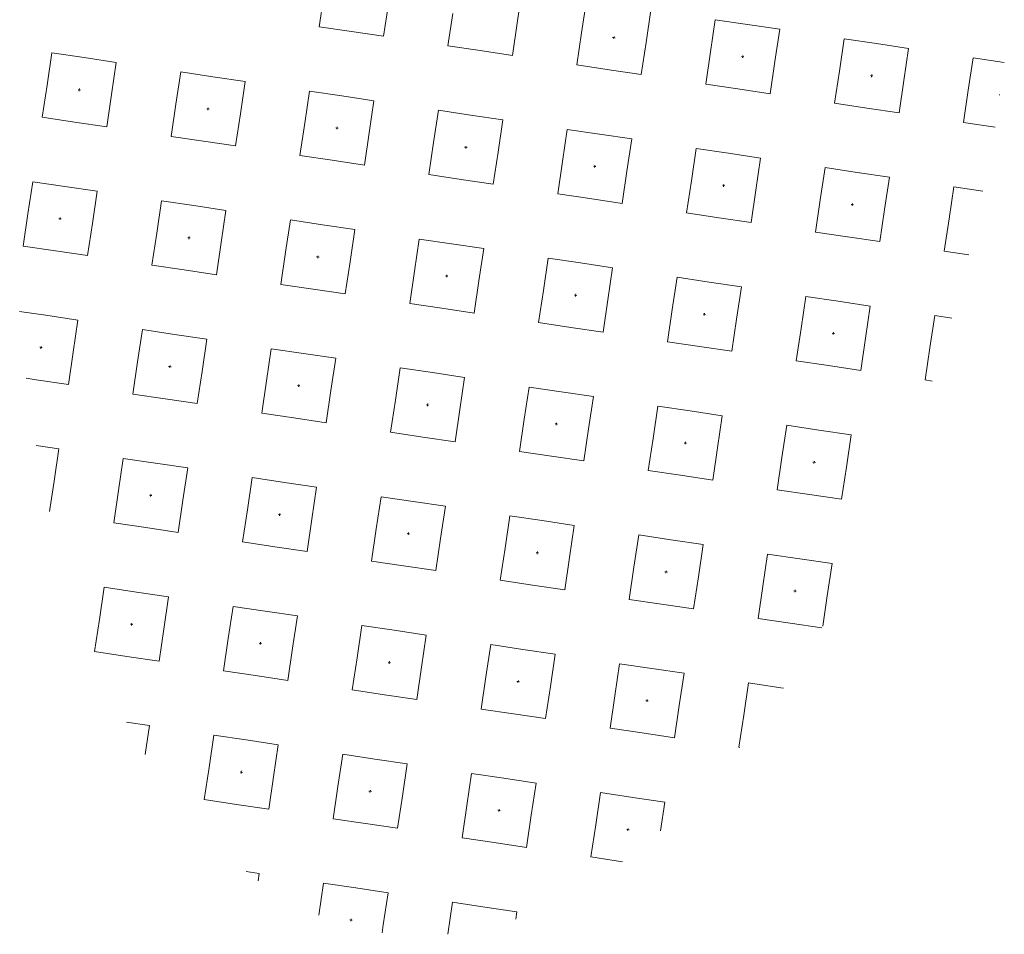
# Model space of a CAD drawing. Header units: metres. Extents: x 167072 to 168585, y 462393 to 462997.
# Tile 52 of 95: x 167583.68 to 167584.89, y 462594.62 to 462595.74. Entities that reach past the tile are written whole.
import ezdxf
from ezdxf.enums import TextEntityAlignment as Align

# ---------------------------------------------------------------- set-up
doc = ezdxf.new("R2010")
doc.units = ezdxf.units.M
doc.header["$LTSCALE"] = 0.2
doc.layers.get('0').update_dxf_attribs({"lineweight": 25})
doc.layers.add('N-WE-VH-VERHARDING_TEGEL_GRAS-S', color=70, linetype='Continuous', lineweight=13)
doc.styles.add('NLCS-ISO', font='NLCS-ISO.ttf')

# ---------------------------------------------------------------- blocks, each defined once
blk = doc.blocks.new('SVH-GRASTEGEL_STIP-SO')
for p, q in [((-1.8444, 2.6244), (-1.8444, 2.7865)), ((-1.4444, 2.8244), (-1.2444, 2.8244)), ((-1.4444, 2.6244), (-1.4444, 2.8244)), ((-1.2444, 2.8244), (-1.0444, 2.8244)), ((-1.0444, 2.6244), (-1.0444, 2.8244)), ((-0.6444, 2.8244), (-0.4444, 2.8244)), ((-0.6444, 2.6244), (-0.6444, 2.8244)), ((-0.4444, 2.8244), (-0.2444, 2.8244)), ((-0.2444, 2.6244), (-0.2444, 2.8244)), ((-2.2444, 2.6244), (-2.2444, 2.6875)), ((-2.2444, 2.4244), (-2.2444, 2.6244)), ((-2.0519, 2.6244), (-2.0444, 2.6244)), ((-2.0519, 2.6244), (-2.0444, 2.6244)), ((-2.0444, 2.6319), (-2.0444, 2.6244)), ((-2.0444, 2.6319), (-2.0444, 2.6244)), ((-2.0444, 2.6244), (-2.0444, 2.6169)), ((-2.0444, 2.6244), (-2.0369, 2.6244)), ((-2.0444, 2.6244), (-2.0444, 2.6169)), ((-2.0444, 2.6244), (-2.0369, 2.6244)), ((-1.8444, 2.4244), (-1.8444, 2.6244)), ((-1.4444, 2.4244), (-1.4444, 2.6244)), ((-1.2519, 2.6244), (-1.2444, 2.6244)), ((-1.2519, 2.6244), (-1.2444, 2.6244)), ((-1.2444, 2.6319), (-1.2444, 2.6244)), ((-1.2444, 2.6319), (-1.2444, 2.6244)), ((-1.2444, 2.6244), (-1.2444, 2.6169)), ((-1.2444, 2.6244), (-1.2369, 2.6244)), ((-1.2444, 2.6244), (-1.2444, 2.6169)), ((-1.2444, 2.6244), (-1.2369, 2.6244)), ((-1.0444, 2.4244), (-1.0444, 2.6244)), ((-0.6444, 2.4244), (-0.6444, 2.6244)), ((-0.4519, 2.6244), (-0.4444, 2.6244)), ((-0.4519, 2.6244), (-0.4444, 2.6244)), ((-0.4444, 2.6319), (-0.4444, 2.6244)), ((-0.4444, 2.6319), (-0.4444, 2.6244)), ((-0.4444, 2.6244), (-0.4444, 2.6169)), ((-0.4444, 2.6244), (-0.4369, 2.6244)), ((-0.4444, 2.6244), (-0.4444, 2.6169)), ((-0.4444, 2.6244), (-0.4369, 2.6244)), ((-0.2444, 2.4244), (-0.2444, 2.6244)), ((-2.6444, 2.4244), (-2.6444, 2.5651)), ((-3.0327, 2.4244), (-2.8444, 2.4244)), ((-2.8444, 2.4244), (-2.6444, 2.4244)), ((-2.2444, 2.4244), (-2.0444, 2.4244)), ((-2.0444, 2.4244), (-1.8444, 2.4244)), ((-1.4444, 2.4244), (-1.2444, 2.4244)), ((-1.2444, 2.4244), (-1.0444, 2.4244)), ((-0.6444, 2.4244), (-0.4444, 2.4244)), ((-0.4444, 2.4244), (-0.2444, 2.4244)), ((-3.8444, 2.0244), (-3.6444, 2.0244)), ((-3.8444, 1.8244), (-3.8444, 2.0244)), ((-3.6444, 2.0244), (-3.4444, 2.0244)), ((-3.4444, 1.8244), (-3.4444, 2.0244)), ((-3.0444, 2.0244), (-2.8444, 2.0244)), ((-3.0444, 1.8244), (-3.0444, 2.0244)), ((-2.8444, 2.0244), (-2.6444, 2.0244)), ((-2.6444, 1.8244), (-2.6444, 2.0244)), ((-2.2444, 2.0244), (-2.0444, 2.0244)), ((-2.2444, 1.8244), (-2.2444, 2.0244)), ((-2.0444, 2.0244), (-1.8444, 2.0244)), ((-1.8444, 1.8244), (-1.8444, 2.0244)), ((-1.4444, 2.0244), (-1.2444, 2.0244)), ((-1.4444, 1.8244), (-1.4444, 2.0244)), ((-1.2444, 2.0244), (-1.0444, 2.0244)), ((-1.0444, 1.8244), (-1.0444, 2.0244)), ((-0.6444, 2.0244), (-0.4444, 2.0244)), ((-0.6444, 1.8244), (-0.6444, 2.0244)), ((-0.4444, 2.0244), (-0.2444, 2.0244)), ((-0.2444, 1.8244), (-0.2444, 2.0244)), ((-3.8444, 1.6244), (-3.8444, 1.8244)), ((-3.6519, 1.8244), (-3.6444, 1.8244)), ((-3.6519, 1.8244), (-3.6444, 1.8244)), ((-3.6444, 1.8319), (-3.6444, 1.8244)), ((-3.6444, 1.8319), (-3.6444, 1.8244)), ((-3.6444, 1.8244), (-3.6444, 1.8169)), ((-3.6444, 1.8244), (-3.6369, 1.8244)), ((-3.6444, 1.8244), (-3.6444, 1.8169)), ((-3.6444, 1.8244), (-3.6369, 1.8244)), ((-3.4444, 1.6244), (-3.4444, 1.8244)), ((-3.0444, 1.6244), (-3.0444, 1.8244)), ((-2.8519, 1.8244), (-2.8444, 1.8244)), ((-2.8519, 1.8244), (-2.8444, 1.8244)), ((-2.8444, 1.8319), (-2.8444, 1.8244)), ((-2.8444, 1.8319), (-2.8444, 1.8244)), ((-2.8444, 1.8244), (-2.8444, 1.8169)), ((-2.8444, 1.8244), (-2.8369, 1.8244)), ((-2.8444, 1.8244), (-2.8444, 1.8169)), ((-2.8444, 1.8244), (-2.8369, 1.8244)), ((-2.6444, 1.6244), (-2.6444, 1.8244)), ((-2.2444, 1.6244), (-2.2444, 1.8244)), ((-2.0519, 1.8244), (-2.0444, 1.8244)), ((-2.0519, 1.8244), (-2.0444, 1.8244)), ((-2.0444, 1.8319), (-2.0444, 1.8244)), ((-2.0444, 1.8319), (-2.0444, 1.8244)), ((-2.0444, 1.8244), (-2.0444, 1.8169)), ((-2.0444, 1.8244), (-2.0369, 1.8244)), ((-2.0444, 1.8244), (-2.0444, 1.8169)), ((-2.0444, 1.8244), (-2.0369, 1.8244)), ((-1.8444, 1.6244), (-1.8444, 1.8244)), ((-1.4444, 1.6244), (-1.4444, 1.8244)), ((-1.2519, 1.8244), (-1.2444, 1.8244)), ((-1.2519, 1.8244), (-1.2444, 1.8244)), ((-1.2444, 1.8319), (-1.2444, 1.8244)), ((-1.2444, 1.8319), (-1.2444, 1.8244)), ((-1.2444, 1.8244), (-1.2444, 1.8169)), ((-1.2444, 1.8244), (-1.2369, 1.8244)), ((-1.2444, 1.8244), (-1.2444, 1.8169)), ((-1.2444, 1.8244), (-1.2369, 1.8244)), ((-1.0444, 1.6244), (-1.0444, 1.8244)), ((-0.6444, 1.6244), (-0.6444, 1.8244)), ((-0.4519, 1.8244), (-0.4444, 1.8244)), ((-0.4519, 1.8244), (-0.4444, 1.8244)), ((-0.4444, 1.8319), (-0.4444, 1.8244)), ((-0.4444, 1.8319), (-0.4444, 1.8244)), ((-0.4444, 1.8244), (-0.4444, 1.8169)), ((-0.4444, 1.8244), (-0.4369, 1.8244)), ((-0.4444, 1.8244), (-0.4444, 1.8169)), ((-0.4444, 1.8244), (-0.4369, 1.8244)), ((-0.2444, 1.6244), (-0.2444, 1.8244)), ((-4.2444, 1.6244), (-4.2444, 1.7663)), ((-4.423, 1.6244), (-4.2444, 1.6244)), ((-3.8444, 1.6244), (-3.6444, 1.6244)), ((-3.6444, 1.6244), (-3.4444, 1.6244)), ((-3.0444, 1.6244), (-2.8444, 1.6244)), ((-2.8444, 1.6244), (-2.6444, 1.6244)), ((-2.2444, 1.6244), (-2.0444, 1.6244)), ((-2.0444, 1.6244), (-1.8444, 1.6244)), ((-1.4444, 1.6244), (-1.2444, 1.6244)), ((-1.2444, 1.6244), (-1.0444, 1.6244)), ((-0.6444, 1.6244), (-0.4444, 1.6244)), ((-0.4444, 1.6244), (-0.2444, 1.6244)), ((-4.6444, 1.2244), (-4.4444, 1.2244)), ((-4.6444, 1.0244), (-4.6444, 1.2244)), ((-4.4444, 1.2244), (-4.2444, 1.2244)), ((-4.2444, 1.0244), (-4.2444, 1.2244)), ((-3.8444, 1.2244), (-3.6444, 1.2244)), ((-3.8444, 1.0244), (-3.8444, 1.2244)), ((-3.6444, 1.2244), (-3.4444, 1.2244)), ((-3.4444, 1.0244), (-3.4444, 1.2244)), ((-3.0444, 1.2244), (-2.8444, 1.2244)), ((-3.0444, 1.0244), (-3.0444, 1.2244)), ((-2.8444, 1.2244), (-2.6444, 1.2244)), ((-2.6444, 1.0244), (-2.6444, 1.2244)), ((-2.2444, 1.2244), (-2.0444, 1.2244)), ((-2.2444, 1.0244), (-2.2444, 1.2244)), ((-2.0444, 1.2244), (-1.8444, 1.2244)), ((-1.8444, 1.0244), (-1.8444, 1.2244)), ((-1.4444, 1.2244), (-1.2444, 1.2244)), ((-1.4444, 1.0244), (-1.4444, 1.2244)), ((-1.2444, 1.2244), (-1.0444, 1.2244)), ((-1.0444, 1.0244), (-1.0444, 1.2244)), ((-0.6444, 1.2244), (-0.4444, 1.2244)), ((-0.6444, 1.0244), (-0.6444, 1.2244)), ((-0.4444, 1.2244), (-0.2444, 1.2244)), ((-0.2444, 1.0244), (-0.2444, 1.2244)), ((0.1556, 1.2244), (0.3556, 1.2244)), ((0.1556, 1.0244), (0.1556, 1.2244)), ((-4.4444, 1.0319), (-4.4444, 1.0244)), ((-4.4444, 1.0319), (-4.4444, 1.0244)), ((-3.6444, 1.0319), (-3.6444, 1.0244)), ((-3.6444, 1.0319), (-3.6444, 1.0244)), ((-2.8444, 1.0319), (-2.8444, 1.0244)), ((-2.8444, 1.0319), (-2.8444, 1.0244)), ((-2.0444, 1.0319), (-2.0444, 1.0244)), ((-2.0444, 1.0319), (-2.0444, 1.0244)), ((-1.2444, 1.0319), (-1.2444, 1.0244)), ((-1.2444, 1.0319), (-1.2444, 1.0244)), ((-0.4444, 1.0319), (-0.4444, 1.0244)), ((-0.4444, 1.0319), (-0.4444, 1.0244)), ((-4.6444, 0.8244), (-4.6444, 1.0244)), ((-4.4519, 1.0244), (-4.4444, 1.0244)), ((-4.4519, 1.0244), (-4.4444, 1.0244)), ((-4.4444, 1.0244), (-4.4444, 1.0169)), ((-4.4444, 1.0244), (-4.4369, 1.0244)), ((-4.4444, 1.0244), (-4.4444, 1.0169)), ((-4.4444, 1.0244), (-4.4369, 1.0244)), ((-4.2444, 0.8244), (-4.2444, 1.0244)), ((-3.8444, 0.8244), (-3.8444, 1.0244)), ((-3.6519, 1.0244), (-3.6444, 1.0244)), ((-3.6519, 1.0244), (-3.6444, 1.0244)), ((-3.6444, 1.0244), (-3.6444, 1.0169)), ((-3.6444, 1.0244), (-3.6369, 1.0244)), ((-3.6444, 1.0244), (-3.6444, 1.0169)), ((-3.6444, 1.0244), (-3.6369, 1.0244)), ((-3.4444, 0.8244), (-3.4444, 1.0244)), ((-3.0444, 0.8244), (-3.0444, 1.0244)), ((-2.8519, 1.0244), (-2.8444, 1.0244)), ((-2.8519, 1.0244), (-2.8444, 1.0244)), ((-2.8444, 1.0244), (-2.8444, 1.0169)), ((-2.8444, 1.0244), (-2.8369, 1.0244)), ((-2.8444, 1.0244), (-2.8444, 1.0169)), ((-2.8444, 1.0244), (-2.8369, 1.0244)), ((-2.6444, 0.8244), (-2.6444, 1.0244)), ((-2.2444, 0.8244), (-2.2444, 1.0244)), ((-2.0519, 1.0244), (-2.0444, 1.0244)), ((-2.0519, 1.0244), (-2.0444, 1.0244)), ((-2.0444, 1.0244), (-2.0444, 1.0169)), ((-2.0444, 1.0244), (-2.0369, 1.0244)), ((-2.0444, 1.0244), (-2.0444, 1.0169)), ((-2.0444, 1.0244), (-2.0369, 1.0244)), ((-1.8444, 0.8244), (-1.8444, 1.0244)), ((-1.4444, 0.8244), (-1.4444, 1.0244)), ((-1.2519, 1.0244), (-1.2444, 1.0244)), ((-1.2519, 1.0244), (-1.2444, 1.0244)), ((-1.2444, 1.0244), (-1.2444, 1.0169)), ((-1.2444, 1.0244), (-1.2369, 1.0244)), ((-1.2444, 1.0244), (-1.2444, 1.0169)), ((-1.2444, 1.0244), (-1.2369, 1.0244)), ((-1.0444, 0.8244), (-1.0444, 1.0244)), ((-0.6444, 0.8244), (-0.6444, 1.0244)), ((-0.4519, 1.0244), (-0.4444, 1.0244)), ((-0.4519, 1.0244), (-0.4444, 1.0244)), ((-0.4444, 1.0244), (-0.4444, 1.0169)), ((-0.4444, 1.0244), (-0.4369, 1.0244)), ((-0.4444, 1.0244), (-0.4444, 1.0169)), ((-0.4444, 1.0244), (-0.4369, 1.0244)), ((-0.2444, 0.8244), (-0.2444, 1.0244)), ((0.1556, 0.8244), (0.1556, 1.0244)), ((-5.0444, 0.8244), (-5.0444, 0.9057)), ((-5.0891, 0.8244), (-5.0444, 0.8244)), ((-4.6444, 0.8244), (-4.4444, 0.8244)), ((-4.4444, 0.8244), (-4.2444, 0.8244)), ((-3.8444, 0.8244), (-3.6444, 0.8244)), ((-3.6444, 0.8244), (-3.4444, 0.8244)), ((-3.0444, 0.8244), (-2.8444, 0.8244)), ((-2.8444, 0.8244), (-2.6444, 0.8244)), ((-2.2444, 0.8244), (-2.0444, 0.8244)), ((-2.0444, 0.8244), (-1.8444, 0.8244)), ((-1.4444, 0.8244), (-1.2444, 0.8244)), ((-1.2444, 0.8244), (-1.0444, 0.8244)), ((-0.6444, 0.8244), (-0.4444, 0.8244)), ((-0.4444, 0.8244), (-0.2444, 0.8244)), ((0.1556, 0.8244), (0.3556, 0.8244)), ((-5.2434, 0.4244), (-5.0444, 0.4244)), ((-5.0444, 0.2244), (-5.0444, 0.4244)), ((-4.6444, 0.4244), (-4.4444, 0.4244)), ((-4.6444, 0.2244), (-4.6444, 0.4244)), ((-4.4444, 0.4244), (-4.2444, 0.4244)), ((-4.2444, 0.2244), (-4.2444, 0.4244)), ((-3.8444, 0.4244), (-3.6444, 0.4244)), ((-3.8444, 0.2244), (-3.8444, 0.4244)), ((-3.6444, 0.4244), (-3.4444, 0.4244)), ((-3.4444, 0.2244), (-3.4444, 0.4244)), ((-3.0444, 0.4244), (-2.8444, 0.4244)), ((-3.0444, 0.2244), (-3.0444, 0.4244)), ((-2.8444, 0.4244), (-2.6444, 0.4244)), ((-2.6444, 0.2244), (-2.6444, 0.4244)), ((-2.2444, 0.4244), (-2.0444, 0.4244)), ((-2.2444, 0.2244), (-2.2444, 0.4244)), ((-2.0444, 0.4244), (-1.8444, 0.4244)), ((-1.8444, 0.2244), (-1.8444, 0.4244)), ((-1.4444, 0.4244), (-1.2444, 0.4244)), ((-1.4444, 0.2244), (-1.4444, 0.4244)), ((-1.2444, 0.4244), (-1.0444, 0.4244)), ((-1.0444, 0.2244), (-1.0444, 0.4244)), ((-0.6444, 0.4244), (-0.4444, 0.4244)), ((-0.6444, 0.2244), (-0.6444, 0.4244)), ((-0.4444, 0.4244), (-0.2444, 0.4244)), ((-0.2444, 0.2244), (-0.2444, 0.4244)), ((0.1556, 0.4244), (0.3556, 0.4244)), ((0.1556, 0.2244), (0.1556, 0.4244)), ((-5.2519, 0.2244), (-5.2444, 0.2244)), ((-5.2519, 0.2244), (-5.2444, 0.2244)), ((-5.2444, 0.2319), (-5.2444, 0.2244)), ((-5.2444, 0.2319), (-5.2444, 0.2244)), ((-5.2444, 0.2244), (-5.2444, 0.2169)), ((-5.2444, 0.2244), (-5.2369, 0.2244)), ((-5.2444, 0.2244), (-5.2444, 0.2169)), ((-5.2444, 0.2244), (-5.2369, 0.2244)), ((-5.0444, 0.0244), (-5.0444, 0.2244)), ((-4.6444, 0.0244), (-4.6444, 0.2244)), ((-4.4519, 0.2244), (-4.4444, 0.2244)), ((-4.4519, 0.2244), (-4.4444, 0.2244)), ((-4.4444, 0.2319), (-4.4444, 0.2244)), ((-4.4444, 0.2319), (-4.4444, 0.2244)), ((-4.4444, 0.2244), (-4.4444, 0.2169)), ((-4.4444, 0.2244), (-4.4369, 0.2244)), ((-4.4444, 0.2244), (-4.4444, 0.2169)), ((-4.4444, 0.2244), (-4.4369, 0.2244)), ((-4.2444, 0.0244), (-4.2444, 0.2244)), ((-3.8444, 0.0244), (-3.8444, 0.2244)), ((-3.6519, 0.2244), (-3.6444, 0.2244)), ((-3.6519, 0.2244), (-3.6444, 0.2244)), ((-3.6444, 0.2319), (-3.6444, 0.2244)), ((-3.6444, 0.2319), (-3.6444, 0.2244)), ((-3.6444, 0.2244), (-3.6444, 0.2169)), ((-3.6444, 0.2244), (-3.6369, 0.2244)), ((-3.6444, 0.2244), (-3.6444, 0.2169)), ((-3.6444, 0.2244), (-3.6369, 0.2244)), ((-3.4444, 0.0244), (-3.4444, 0.2244)), ((-3.0444, 0.0244), (-3.0444, 0.2244)), ((-2.8519, 0.2244), (-2.8444, 0.2244)), ((-2.8519, 0.2244), (-2.8444, 0.2244)), ((-2.8444, 0.2319), (-2.8444, 0.2244)), ((-2.8444, 0.2319), (-2.8444, 0.2244)), ((-2.8444, 0.2244), (-2.8444, 0.2169)), ((-2.8444, 0.2244), (-2.8369, 0.2244)), ((-2.8444, 0.2244), (-2.8444, 0.2169)), ((-2.8444, 0.2244), (-2.8369, 0.2244)), ((-2.6444, 0.0244), (-2.6444, 0.2244)), ((-2.2444, 0.0244), (-2.2444, 0.2244)), ((-2.0519, 0.2244), (-2.0444, 0.2244)), ((-2.0519, 0.2244), (-2.0444, 0.2244)), ((-2.0444, 0.2319), (-2.0444, 0.2244)), ((-2.0444, 0.2319), (-2.0444, 0.2244)), ((-2.0444, 0.2244), (-2.0444, 0.2169)), ((-2.0444, 0.2244), (-2.0369, 0.2244)), ((-2.0444, 0.2244), (-2.0444, 0.2169)), ((-2.0444, 0.2244), (-2.0369, 0.2244)), ((-1.8444, 0.0244), (-1.8444, 0.2244)), ((-1.4444, 0.0244), (-1.4444, 0.2244)), ((-1.2519, 0.2244), (-1.2444, 0.2244)), ((-1.2519, 0.2244), (-1.2444, 0.2244)), ((-1.2444, 0.2319), (-1.2444, 0.2244)), ((-1.2444, 0.2319), (-1.2444, 0.2244)), ((-1.2444, 0.2244), (-1.2444, 0.2169)), ((-1.2444, 0.2244), (-1.2369, 0.2244)), ((-1.2444, 0.2244), (-1.2444, 0.2169)), ((-1.2444, 0.2244), (-1.2369, 0.2244)), ((-1.0444, 0.0244), (-1.0444, 0.2244)), ((-0.6444, 0.0244), (-0.6444, 0.2244)), ((-0.4519, 0.2244), (-0.4444, 0.2244)), ((-0.4519, 0.2244), (-0.4444, 0.2244)), ((-0.4444, 0.2319), (-0.4444, 0.2244)), ((-0.4444, 0.2319), (-0.4444, 0.2244)), ((-0.4444, 0.2244), (-0.4444, 0.2169)), ((-0.4444, 0.2244), (-0.4369, 0.2244)), ((-0.4444, 0.2244), (-0.4444, 0.2169)), ((-0.4444, 0.2244), (-0.4369, 0.2244)), ((-0.2444, 0.0244), (-0.2444, 0.2244)), ((0.1556, 0.0244), (0.1556, 0.2244)), ((-5.2944, 0.0244), (-5.2444, 0.0244)), ((-5.2444, 0.0244), (-5.0444, 0.0244)), ((-4.6444, 0.0244), (-4.4444, 0.0244)), ((-4.4444, 0.0244), (-4.2444, 0.0244)), ((-3.8444, 0.0244), (-3.6444, 0.0244)), ((-3.6444, 0.0244), (-3.4444, 0.0244)), ((-3.0444, 0.0244), (-2.8444, 0.0244)), ((-2.8444, 0.0244), (-2.6444, 0.0244)), ((-2.2444, 0.0244), (-2.0444, 0.0244)), ((-2.0444, 0.0244), (-1.8444, 0.0244)), ((-1.4444, 0.0244), (-1.2444, 0.0244)), ((-1.2444, 0.0244), (-1.0444, 0.0244)), ((-0.6444, 0.0244), (-0.4444, 0.0244)), ((-0.4444, 0.0244), (-0.2444, 0.0244)), ((0.1556, 0.0244), (0.3556, 0.0244)), ((0.3556, 0.0244), (0.5556, 0.0244)), ((-5.2434, -0.3756), (-5.0444, -0.3756)), ((-5.0444, -0.5756), (-5.0444, -0.3756)), ((-4.6444, -0.3756), (-4.4444, -0.3756)), ((-4.6444, -0.5756), (-4.6444, -0.3756)), ((-4.4444, -0.3756), (-4.2444, -0.3756)), ((-4.2444, -0.5756), (-4.2444, -0.3756)), ((-3.8444, -0.3756), (-3.6444, -0.3756)), ((-3.8444, -0.5756), (-3.8444, -0.3756)), ((-3.6444, -0.3756), (-3.4444, -0.3756)), ((-3.4444, -0.5756), (-3.4444, -0.3756)), ((-3.0444, -0.3756), (-2.8444, -0.3756)), ((-3.0444, -0.5756), (-3.0444, -0.3756)), ((-2.8444, -0.3756), (-2.6444, -0.3756)), ((-2.6444, -0.5756), (-2.6444, -0.3756)), ((-2.2444, -0.3756), (-2.0444, -0.3756)), ((-2.2444, -0.5756), (-2.2444, -0.3756)), ((-2.0444, -0.3756), (-1.8444, -0.3756)), ((-1.8444, -0.5756), (-1.8444, -0.3756)), ((-1.4444, -0.3756), (-1.2444, -0.3756)), ((-1.4444, -0.5756), (-1.4444, -0.3756)), ((-1.2444, -0.3756), (-1.0444, -0.3756)), ((-1.0444, -0.5756), (-1.0444, -0.3756)), ((-0.6444, -0.3756), (-0.4444, -0.3756)), ((-0.6444, -0.5756), (-0.6444, -0.3756)), ((-0.4444, -0.3756), (-0.2444, -0.3756)), ((-0.2444, -0.5756), (-0.2444, -0.3756)), ((0.1556, -0.3756), (0.3556, -0.3756)), ((0.1556, -0.5756), (0.1556, -0.3756)), ((0.3556, -0.3756), (0.5556, -0.3756)), ((-5.0444, -0.7756), (-5.0444, -0.5756)), ((-4.6444, -0.7756), (-4.6444, -0.5756)), ((-4.4519, -0.5756), (-4.4444, -0.5756)), ((-4.4519, -0.5756), (-4.4444, -0.5756)), ((-4.4444, -0.5681), (-4.4444, -0.5756)), ((-4.4444, -0.5681), (-4.4444, -0.5756)), ((-4.4444, -0.5756), (-4.4444, -0.5831)), ((-4.4444, -0.5756), (-4.4369, -0.5756)), ((-4.4444, -0.5756), (-4.4444, -0.5831)), ((-4.4444, -0.5756), (-4.4369, -0.5756)), ((-4.2444, -0.7756), (-4.2444, -0.5756)), ((-3.8444, -0.7756), (-3.8444, -0.5756)), ((-3.6519, -0.5756), (-3.6444, -0.5756)), ((-3.6519, -0.5756), (-3.6444, -0.5756)), ((-3.6444, -0.5681), (-3.6444, -0.5756)), ((-3.6444, -0.5681), (-3.6444, -0.5756)), ((-3.6444, -0.5756), (-3.6444, -0.5831)), ((-3.6444, -0.5756), (-3.6369, -0.5756)), ((-3.6444, -0.5756), (-3.6444, -0.5831)), ((-3.6444, -0.5756), (-3.6369, -0.5756)), ((-3.4444, -0.7756), (-3.4444, -0.5756)), ((-3.0444, -0.7756), (-3.0444, -0.5756)), ((-2.8519, -0.5756), (-2.8444, -0.5756)), ((-2.8519, -0.5756), (-2.8444, -0.5756)), ((-2.8444, -0.5681), (-2.8444, -0.5756)), ((-2.8444, -0.5681), (-2.8444, -0.5756)), ((-2.8444, -0.5756), (-2.8444, -0.5831)), ((-2.8444, -0.5756), (-2.8369, -0.5756)), ((-2.8444, -0.5756), (-2.8444, -0.5831)), ((-2.8444, -0.5756), (-2.8369, -0.5756)), ((-2.6444, -0.7756), (-2.6444, -0.5756)), ((-2.2444, -0.7756), (-2.2444, -0.5756)), ((-2.0519, -0.5756), (-2.0444, -0.5756)), ((-2.0519, -0.5756), (-2.0444, -0.5756)), ((-2.0444, -0.5681), (-2.0444, -0.5756)), ((-2.0444, -0.5681), (-2.0444, -0.5756)), ((-2.0444, -0.5756), (-2.0444, -0.5831)), ((-2.0444, -0.5756), (-2.0369, -0.5756)), ((-2.0444, -0.5756), (-2.0444, -0.5831)), ((-2.0444, -0.5756), (-2.0369, -0.5756)), ((-1.8444, -0.7756), (-1.8444, -0.5756)), ((-1.4444, -0.7756), (-1.4444, -0.5756)), ((-1.2519, -0.5756), (-1.2444, -0.5756)), ((-1.2519, -0.5756), (-1.2444, -0.5756)), ((-1.2444, -0.5681), (-1.2444, -0.5756)), ((-1.2444, -0.5681), (-1.2444, -0.5756)), ((-1.2444, -0.5756), (-1.2444, -0.5831)), ((-1.2444, -0.5756), (-1.2369, -0.5756)), ((-1.2444, -0.5756), (-1.2444, -0.5831)), ((-1.2444, -0.5756), (-1.2369, -0.5756)), ((-1.0444, -0.7756), (-1.0444, -0.5756)), ((-0.6444, -0.7756), (-0.6444, -0.5756)), ((-0.4519, -0.5756), (-0.4444, -0.5756)), ((-0.4519, -0.5756), (-0.4444, -0.5756)), ((-0.4444, -0.5681), (-0.4444, -0.5756)), ((-0.4444, -0.5681), (-0.4444, -0.5756)), ((-0.4444, -0.5756), (-0.4444, -0.5831)), ((-0.4444, -0.5756), (-0.4369, -0.5756)), ((-0.4444, -0.5756), (-0.4444, -0.5831)), ((-0.4444, -0.5756), (-0.4369, -0.5756)), ((-0.2444, -0.7756), (-0.2444, -0.5756)), ((0.1556, -0.7756), (0.1556, -0.5756)), ((0.3481, -0.5756), (0.3556, -0.5756)), ((0.3481, -0.5756), (0.3556, -0.5756)), ((0.3556, -0.5681), (0.3556, -0.5756)), ((0.3556, -0.5681), (0.3556, -0.5756)), ((0.3556, -0.5756), (0.3556, -0.5831)), ((0.3556, -0.5756), (0.3631, -0.5756)), ((0.3556, -0.5756), (0.3556, -0.5831)), ((0.3556, -0.5756), (0.3631, -0.5756)), ((-5.0891, -0.7756), (-5.0444, -0.7756)), ((-4.6444, -0.7756), (-4.4444, -0.7756)), ((-4.4444, -0.7756), (-4.2444, -0.7756)), ((-3.8444, -0.7756), (-3.6444, -0.7756)), ((-3.6444, -0.7756), (-3.4444, -0.7756)), ((-3.0444, -0.7756), (-2.8444, -0.7756)), ((-2.8444, -0.7756), (-2.6444, -0.7756)), ((-2.2444, -0.7756), (-2.0444, -0.7756)), ((-2.0444, -0.7756), (-1.8444, -0.7756)), ((-1.4444, -0.7756), (-1.2444, -0.7756)), ((-1.2444, -0.7756), (-1.0444, -0.7756)), ((-0.6444, -0.7756), (-0.4444, -0.7756)), ((-0.4444, -0.7756), (-0.2444, -0.7756)), ((0.1556, -0.7756), (0.3556, -0.7756)), ((0.3556, -0.7756), (0.5556, -0.7756)), ((-4.6444, -1.1756), (-4.4444, -1.1756)), ((-4.6444, -1.3719), (-4.6444, -1.1756)), ((-4.4444, -1.1756), (-4.2444, -1.1756)), ((-4.2444, -1.3756), (-4.2444, -1.1756)), ((-3.8444, -1.1756), (-3.6444, -1.1756)), ((-3.8444, -1.3756), (-3.8444, -1.1756)), ((-3.6444, -1.1756), (-3.4444, -1.1756)), ((-3.4444, -1.3756), (-3.4444, -1.1756)), ((-3.0444, -1.1756), (-2.8444, -1.1756)), ((-3.0444, -1.3756), (-3.0444, -1.1756)), ((-2.8444, -1.1756), (-2.6444, -1.1756)), ((-2.6444, -1.3756), (-2.6444, -1.1756)), ((-2.2444, -1.1756), (-2.0444, -1.1756)), ((-2.2444, -1.3756), (-2.2444, -1.1756)), ((-2.0444, -1.1756), (-1.8444, -1.1756)), ((-1.8444, -1.3756), (-1.8444, -1.1756)), ((-1.4444, -1.1756), (-1.2444, -1.1756)), ((-1.4444, -1.3756), (-1.4444, -1.1756)), ((-1.2444, -1.1756), (-1.0444, -1.1756)), ((-1.0444, -1.3756), (-1.0444, -1.1756)), ((-0.6444, -1.1756), (-0.4444, -1.1756)), ((-0.6444, -1.3756), (-0.6444, -1.1756)), ((-0.4444, -1.1756), (-0.2444, -1.1756)), ((-0.2444, -1.3756), (-0.2444, -1.1756)), ((0.1556, -1.1756), (0.3556, -1.1756)), ((0.1556, -1.3756), (0.1556, -1.1756)), ((0.3556, -1.1756), (0.5556, -1.1756)), ((0.5556, -1.3756), (0.5556, -1.1756)), ((-4.4519, -1.3756), (-4.4444, -1.3756)), ((-4.4519, -1.3756), (-4.4444, -1.3756)), ((-4.4444, -1.3681), (-4.4444, -1.3756)), ((-4.4444, -1.3681), (-4.4444, -1.3756)), ((-4.4444, -1.3756), (-4.4444, -1.3831)), ((-4.4444, -1.3756), (-4.4369, -1.3756)), ((-4.4444, -1.3756), (-4.4444, -1.3831)), ((-4.4444, -1.3756), (-4.4369, -1.3756)), ((-4.2444, -1.5756), (-4.2444, -1.3756)), ((-3.8444, -1.5756), (-3.8444, -1.3756)), ((-3.6519, -1.3756), (-3.6444, -1.3756)), ((-3.6519, -1.3756), (-3.6444, -1.3756)), ((-3.6444, -1.3681), (-3.6444, -1.3756)), ((-3.6444, -1.3681), (-3.6444, -1.3756)), ((-3.6444, -1.3756), (-3.6444, -1.3831)), ((-3.6444, -1.3756), (-3.6369, -1.3756)), ((-3.6444, -1.3756), (-3.6444, -1.3831)), ((-3.6444, -1.3756), (-3.6369, -1.3756)), ((-3.4444, -1.5756), (-3.4444, -1.3756)), ((-3.0444, -1.5756), (-3.0444, -1.3756)), ((-2.8519, -1.3756), (-2.8444, -1.3756)), ((-2.8519, -1.3756), (-2.8444, -1.3756)), ((-2.8444, -1.3681), (-2.8444, -1.3756)), ((-2.8444, -1.3681), (-2.8444, -1.3756)), ((-2.8444, -1.3756), (-2.8444, -1.3831)), ((-2.8444, -1.3756), (-2.8369, -1.3756)), ((-2.8444, -1.3756), (-2.8444, -1.3831)), ((-2.8444, -1.3756), (-2.8369, -1.3756)), ((-2.6444, -1.5756), (-2.6444, -1.3756)), ((-2.2444, -1.5756), (-2.2444, -1.3756)), ((-2.0519, -1.3756), (-2.0444, -1.3756)), ((-2.0519, -1.3756), (-2.0444, -1.3756)), ((-2.0444, -1.3681), (-2.0444, -1.3756)), ((-2.0444, -1.3681), (-2.0444, -1.3756)), ((-2.0444, -1.3756), (-2.0444, -1.3831)), ((-2.0444, -1.3756), (-2.0369, -1.3756)), ((-2.0444, -1.3756), (-2.0444, -1.3831)), ((-2.0444, -1.3756), (-2.0369, -1.3756)), ((-1.8444, -1.5756), (-1.8444, -1.3756)), ((-1.4444, -1.5756), (-1.4444, -1.3756)), ((-1.2519, -1.3756), (-1.2444, -1.3756)), ((-1.2519, -1.3756), (-1.2444, -1.3756)), ((-1.2444, -1.3681), (-1.2444, -1.3756)), ((-1.2444, -1.3681), (-1.2444, -1.3756)), ((-1.2444, -1.3756), (-1.2444, -1.3831)), ((-1.2444, -1.3756), (-1.2369, -1.3756)), ((-1.2444, -1.3756), (-1.2444, -1.3831)), ((-1.2444, -1.3756), (-1.2369, -1.3756)), ((-1.0444, -1.5756), (-1.0444, -1.3756)), ((-0.6444, -1.5756), (-0.6444, -1.3756)), ((-0.4519, -1.3756), (-0.4444, -1.3756)), ((-0.4519, -1.3756), (-0.4444, -1.3756)), ((-0.4444, -1.3681), (-0.4444, -1.3756)), ((-0.4444, -1.3681), (-0.4444, -1.3756)), ((-0.4444, -1.3756), (-0.4444, -1.3831)), ((-0.4444, -1.3756), (-0.4369, -1.3756)), ((-0.4444, -1.3756), (-0.4444, -1.3831)), ((-0.4444, -1.3756), (-0.4369, -1.3756)), ((-0.2444, -1.5756), (-0.2444, -1.3756)), ((0.1556, -1.5756), (0.1556, -1.3756)), ((0.3481, -1.3756), (0.3556, -1.3756)), ((0.3481, -1.3756), (0.3556, -1.3756)), ((0.3556, -1.3681), (0.3556, -1.3756)), ((0.3556, -1.3681), (0.3556, -1.3756)), ((0.3556, -1.3756), (0.3556, -1.3831)), ((0.3556, -1.3756), (0.3631, -1.3756)), ((0.3556, -1.3756), (0.3556, -1.3831)), ((0.3556, -1.3756), (0.3631, -1.3756)), ((0.5556, -1.5756), (0.5556, -1.3756)), ((-4.423, -1.5756), (-4.2444, -1.5756)), ((-3.8444, -1.5756), (-3.6444, -1.5756)), ((-3.6444, -1.5756), (-3.4444, -1.5756)), ((-3.0444, -1.5756), (-2.8444, -1.5756)), ((-2.8444, -1.5756), (-2.6444, -1.5756)), ((-2.2444, -1.5756), (-2.0444, -1.5756)), ((-2.0444, -1.5756), (-1.8444, -1.5756)), ((-1.4444, -1.5756), (-1.2444, -1.5756)), ((-1.2444, -1.5756), (-1.0444, -1.5756)), ((-0.6444, -1.5756), (-0.4444, -1.5756)), ((-0.4444, -1.5756), (-0.2444, -1.5756)), ((0.1556, -1.5756), (0.3556, -1.5756)), ((0.3556, -1.5756), (0.5556, -1.5756)), ((-3.8444, -1.9756), (-3.6444, -1.9756)), ((-3.8444, -1.9812), (-3.8444, -1.9756)), ((-3.6444, -1.9756), (-3.4444, -1.9756)), ((-3.4444, -2.1756), (-3.4444, -1.9756)), ((-3.0444, -1.9756), (-2.8444, -1.9756)), ((-3.0444, -2.1756), (-3.0444, -1.9756)), ((-2.8444, -1.9756), (-2.6444, -1.9756)), ((-2.6444, -2.1756), (-2.6444, -1.9756)), ((-2.2444, -1.9756), (-2.0444, -1.9756)), ((-2.2444, -2.1756), (-2.2444, -1.9756)), ((-2.0444, -1.9756), (-1.8444, -1.9756)), ((-1.8444, -2.1756), (-1.8444, -1.9756)), ((-1.4444, -1.9756), (-1.2444, -1.9756)), ((-1.4444, -2.1756), (-1.4444, -1.9756)), ((-1.2444, -1.9756), (-1.0444, -1.9756)), ((-1.0444, -2.1756), (-1.0444, -1.9756)), ((-0.6444, -1.9756), (-0.4444, -1.9756)), ((-0.6444, -2.1756), (-0.6444, -1.9756)), ((-0.4444, -1.9756), (-0.2444, -1.9756)), ((-0.2444, -2.1756), (-0.2444, -1.9756)), ((0.1556, -1.9756), (0.3556, -1.9756)), ((0.1556, -2.1756), (0.1556, -1.9756)), ((0.3556, -1.9756), (0.5556, -1.9756)), ((0.5556, -2.1756), (0.5556, -1.9756)), ((-3.4444, -2.1939), (-3.4444, -2.1756)), ((-3.0444, -2.3712), (-3.0444, -2.1756)), ((-2.8519, -2.1756), (-2.8444, -2.1756)), ((-2.8519, -2.1756), (-2.8444, -2.1756)), ((-2.8444, -2.1681), (-2.8444, -2.1756)), ((-2.8444, -2.1681), (-2.8444, -2.1756)), ((-2.8444, -2.1756), (-2.8444, -2.1831)), ((-2.8444, -2.1756), (-2.8369, -2.1756)), ((-2.8444, -2.1756), (-2.8444, -2.1831)), ((-2.8444, -2.1756), (-2.8369, -2.1756)), ((-2.6444, -2.3756), (-2.6444, -2.1756)), ((-2.2444, -2.3756), (-2.2444, -2.1756)), ((-2.0519, -2.1756), (-2.0444, -2.1756)), ((-2.0519, -2.1756), (-2.0444, -2.1756)), ((-2.0444, -2.1681), (-2.0444, -2.1756)), ((-2.0444, -2.1681), (-2.0444, -2.1756)), ((-2.0444, -2.1756), (-2.0444, -2.1831)), ((-2.0444, -2.1756), (-2.0369, -2.1756)), ((-2.0444, -2.1756), (-2.0444, -2.1831)), ((-2.0444, -2.1756), (-2.0369, -2.1756)), ((-1.8444, -2.3756), (-1.8444, -2.1756)), ((-1.4444, -2.3756), (-1.4444, -2.1756)), ((-1.2519, -2.1756), (-1.2444, -2.1756)), ((-1.2519, -2.1756), (-1.2444, -2.1756)), ((-1.2444, -2.1681), (-1.2444, -2.1756)), ((-1.2444, -2.1681), (-1.2444, -2.1756)), ((-1.2444, -2.1756), (-1.2444, -2.1831)), ((-1.2444, -2.1756), (-1.2369, -2.1756)), ((-1.2444, -2.1756), (-1.2444, -2.1831)), ((-1.2444, -2.1756), (-1.2369, -2.1756)), ((-1.0444, -2.3756), (-1.0444, -2.1756)), ((-0.6444, -2.3756), (-0.6444, -2.1756)), ((-0.4519, -2.1756), (-0.4444, -2.1756)), ((-0.4519, -2.1756), (-0.4444, -2.1756)), ((-0.4444, -2.1681), (-0.4444, -2.1756)), ((-0.4444, -2.1681), (-0.4444, -2.1756)), ((-0.4444, -2.1756), (-0.4444, -2.1831)), ((-0.4444, -2.1756), (-0.4369, -2.1756)), ((-0.4444, -2.1756), (-0.4444, -2.1831)), ((-0.4444, -2.1756), (-0.4369, -2.1756)), ((-0.2444, -2.3756), (-0.2444, -2.1756)), ((0.1556, -2.3756), (0.1556, -2.1756)), ((0.3481, -2.1756), (0.3556, -2.1756)), ((0.3481, -2.1756), (0.3556, -2.1756)), ((0.3556, -2.1681), (0.3556, -2.1756)), ((0.3556, -2.1681), (0.3556, -2.1756)), ((0.3556, -2.1756), (0.3556, -2.1831)), ((0.3556, -2.1756), (0.3631, -2.1756)), ((0.3556, -2.1756), (0.3556, -2.1831)), ((0.3556, -2.1756), (0.3631, -2.1756)), ((0.5556, -2.3756), (0.5556, -2.1756)), ((-3.0327, -2.3756), (-2.8444, -2.3756)), ((-2.8444, -2.3756), (-2.6444, -2.3756)), ((-2.2444, -2.3756), (-2.0444, -2.3756)), ((-2.0444, -2.3756), (-1.8444, -2.3756)), ((-1.4444, -2.3756), (-1.2444, -2.3756)), ((-1.2444, -2.3756), (-1.0444, -2.3756)), ((-0.6444, -2.3756), (-0.4444, -2.3756)), ((-0.4444, -2.3756), (-0.2444, -2.3756)), ((0.1556, -2.3756), (0.3556, -2.3756)), ((0.3556, -2.3756), (0.5556, -2.3756)), ((-1.4444, -2.7756), (-1.2444, -2.7756)), ((-1.4444, -2.8181), (-1.4444, -2.7756)), ((-1.2444, -2.7756), (-1.0444, -2.7756)), ((-1.0444, -2.8817), (-1.0444, -2.7756)), ((-0.6444, -2.7756), (-0.4444, -2.7756)), ((-0.6444, -2.9274), (-0.6444, -2.7756)), ((-0.4444, -2.7756), (-0.2444, -2.7756)), ((-0.2444, -2.9551), (-0.2444, -2.7756)), ((0.1556, -2.7756), (0.3556, -2.7756)), ((0.1556, -2.9725), (0.1556, -2.7756)), ((0.3556, -2.7756), (0.5556, -2.7756)), ((0.5556, -2.9696), (0.5556, -2.7756)), ((0.3556, -2.9681), (0.3556, -2.9724)), ((0.3556, -2.9681), (0.3556, -2.9724))]:
    blk.add_line(p, q)
at = {"style": 'NLCS-ISO'}
blk.add_attdef('KLEUR', text='', height=1.8, dxfattribs=at).set_placement((7.6547, 0), align=Align.MIDDLE_LEFT)
at = {"style": 'NLCS-ISO', "flags": 1}
blk.add_attdef('FUNCTIE', text='', height=1.8, dxfattribs=at).set_placement((0.116, -3.5848), align=Align.MIDDLE_CENTER)

msp = doc.modelspace()

# ---------------------------------------------------------------- block references
at = {"layer": 'N-WE-VH-VERHARDING_TEGEL_GRAS-S', "xscale": 0.1999999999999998, "yscale": 0.1999999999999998, "zscale": 0.1999999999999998, "rotation": 81.55339690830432}
msp.add_blockref('SVH-GRASTEGEL_STIP-SO', (167584.2899, 462595.6657), dxfattribs=at)

doc.saveas('drawing.dxf')
